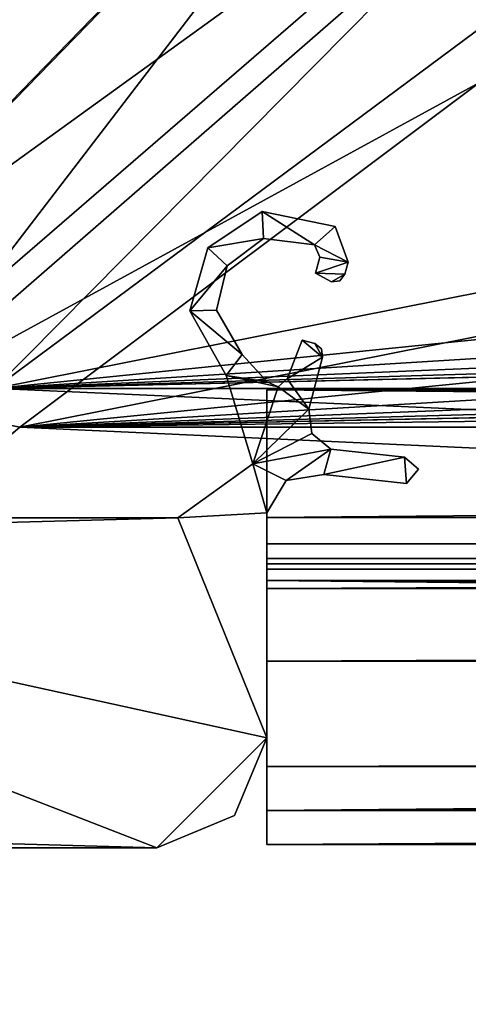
# Model space of a CAD drawing. Header units: metres. Extents: x -904 to 0, y -908 to 0.
# Tile 3 of 154: x -838 to -818, y -879 to -834. Entities that reach past the tile are written whole.
import ezdxf

# ---------------------------------------------------------------- set-up
doc = ezdxf.new("R2010")
doc.units = ezdxf.units.M

msp = doc.modelspace()

# ---------------------------------------------------------------- linework, layer by layer
at = {"layer": 'None01'}
for points in [[(-826.860718, -851.30072, 2023.752563), (-826.860718, -858.307312, 2023.139526), (-826.860718, -851.30072, 2029.104126)], [(-826.860718, -858.307312, 2023.139526), (-826.860718, -857.100769, 2034.904175), (-826.860718, -851.30072, 2029.104126)], [(-826.860718, -857.100769, 2051.215088), (-826.860718, -860.329468, 2063.059814), (-826.860718, -851.30072, 2057.015381)], [(-826.860718, -860.329468, 2063.059814), (-826.860718, -851.30072, 2063.059814), (-826.860718, -851.30072, 2057.015381)], [(-76.866982, -851.30072, 2029.104126), (-76.866982, -851.30072, 2023.752563), (-826.860718, -851.30072, 2029.104126)], [(-76.866982, -851.30072, 2023.752563), (-826.860718, -851.30072, 2023.752563), (-826.860718, -851.30072, 2029.104126)], [(-76.866982, -857.100769, 2034.904175), (-76.866982, -851.30072, 2029.104126), (-826.860718, -857.100769, 2034.904175)], [(-76.866982, -851.30072, 2029.104126), (-826.860718, -851.30072, 2029.104126), (-826.860718, -857.100769, 2034.904175)], [(-76.866982, -857.100769, 2051.215088), (-826.860718, -857.100769, 2051.215088), (-76.866982, -851.30072, 2057.015381)], [(-826.860718, -857.100769, 2051.215088), (-826.860718, -851.30072, 2057.015381), (-76.866982, -851.30072, 2057.015381)], [(-76.866982, -851.30072, 2063.059814), (-76.866982, -851.30072, 2057.015381), (-826.860718, -851.30072, 2063.059814)], [(-76.866982, -851.30072, 2057.015381), (-826.860718, -851.30072, 2057.015381), (-826.860718, -851.30072, 2063.059814)], [(-826.860718, -858.307312, 2023.139526), (-826.860718, -851.30072, 2023.752563), (-77.866982, -857.11731, 2023.243652)], [(-826.860718, -851.30072, 2023.752563), (-76.866982, -851.30072, 2023.752563), (-77.866982, -857.11731, 2023.243652)], [(-826.860718, -851.30072, 164.652542), (-826.860718, -851.30072, 170.004181), (-76.866982, -851.30072, 164.652542)], [(-826.860718, -851.30072, 170.004181), (-76.866982, -851.30072, 170.004181), (-76.866982, -851.30072, 164.652542)], [(-826.860718, -851.30072, 170.004181), (-826.860718, -857.100769, 175.804169), (-76.866982, -851.30072, 170.004181)], [(-826.860718, -857.100769, 175.804169), (-76.866982, -857.100769, 175.804169), (-76.866982, -851.30072, 170.004181)], [(-76.866982, -857.100769, 192.115189), (-826.860718, -857.100769, 192.115189), (-76.866982, -851.30072, 197.915314)], [(-826.860718, -857.100769, 192.115189), (-826.860718, -851.30072, 197.915314), (-76.866982, -851.30072, 197.915314)], [(-826.860718, -851.30072, 197.915314), (-826.860718, -851.30072, 203.959717), (-76.866982, -851.30072, 197.915314)], [(-826.860718, -851.30072, 203.959717), (-76.866982, -851.30072, 203.959717), (-76.866982, -851.30072, 197.915314)], [(-76.866982, -851.30072, 203.959717), (-826.860718, -851.30072, 203.959717), (-77.866982, -857.11731, 203.959717)], [(-77.866982, -857.11731, 203.959717), (-826.860718, -851.30072, 203.959717), (-826.860718, -860.329468, 203.959717)], [(-76.866982, -851.30072, 164.652542), (-76.866982, -858.307312, 164.039551), (-826.860718, -851.30072, 164.652542)], [(-76.866982, -858.307312, 164.039551), (-826.860718, -858.307312, 164.039551), (-826.860718, -851.30072, 164.652542)], [(-826.860718, -851.30072, 164.652542), (-826.860718, -858.307312, 164.039551), (-826.860718, -851.30072, 170.004181)], [(-826.860718, -858.307312, 164.039551), (-826.860718, -857.100769, 175.804169), (-826.860718, -851.30072, 170.004181)], [(-826.860718, -857.100769, 192.115189), (-826.860718, -860.329468, 203.959717), (-826.860718, -851.30072, 197.915314)], [(-826.860718, -860.329468, 203.959717), (-826.860718, -851.30072, 203.959717), (-826.860718, -851.30072, 197.915314)], [(-76.866982, -851.30072, 2063.059814), (-826.860718, -851.30072, 2063.059814), (-76.866982, -857.11731, 2063.059814)], [(-826.860718, -851.30072, 2063.059814), (-826.860718, -860.329468, 2063.059814), (-76.866982, -857.11731, 2063.059814)], [(-826.860718, -858.307312, 2023.139526), (-826.860718, -858.974426, 2022.797363), (-826.860718, -857.100769, 2034.904175)], [(-826.860718, -858.974426, 2022.797363), (-826.860718, -859.977722, 2021.631104), (-826.860718, -857.100769, 2034.904175)], [(-826.860718, -857.100769, 2034.904175), (-826.860718, -859.977722, 2021.631104), (-826.860718, -868.422424, 2029.975464)], [(-826.860718, -857.100769, 2034.904175), (-826.860718, -868.422424, 2029.975464), (-826.860718, -857.100769, 2051.215088)], [(-826.860718, -868.422424, 2029.975464), (-826.860718, -871.968567, 2040.797241), (-826.860718, -857.100769, 2051.215088)], [(-826.860718, -857.100769, 2051.215088), (-826.860718, -871.968567, 2040.797241), (-826.860718, -870.434082, 2052.080566)], [(-826.860718, -870.434082, 2052.080566), (-826.860718, -863.636658, 2061.809814), (-826.860718, -857.100769, 2051.215088)], [(-826.860718, -863.636658, 2061.809814), (-826.860718, -860.329468, 2063.059814), (-826.860718, -857.100769, 2051.215088)], [(-76.866982, -857.100769, 2051.215088), (-76.866982, -857.100769, 2034.904175), (-826.860718, -857.100769, 2051.215088)], [(-76.866982, -857.100769, 2034.904175), (-826.860718, -857.100769, 2034.904175), (-826.860718, -857.100769, 2051.215088)], [(-826.860718, -857.100769, 175.804169), (-826.860718, -857.100769, 192.115189), (-76.866982, -857.100769, 175.804169)], [(-826.860718, -857.100769, 192.115189), (-76.866982, -857.100769, 192.115189), (-76.866982, -857.100769, 175.804169)], [(-826.860718, -858.307312, 164.039551), (-826.860718, -858.974426, 163.697372), (-826.860718, -857.100769, 175.804169)], [(-826.860718, -858.974426, 163.697372), (-826.860718, -859.977722, 162.531128), (-826.860718, -857.100769, 175.804169)], [(-826.860718, -857.100769, 175.804169), (-826.860718, -859.977722, 162.531128), (-826.860718, -868.421997, 170.874802)], [(-826.860718, -857.100769, 175.804169), (-826.860718, -868.421997, 170.874802), (-826.860718, -857.100769, 192.115189)], [(-826.860718, -868.421997, 170.874802), (-826.860718, -871.968506, 181.696777), (-826.860718, -857.100769, 192.115189)], [(-826.860718, -857.100769, 192.115189), (-826.860718, -871.968506, 181.696777), (-826.860718, -870.434143, 192.980438)], [(-826.860718, -870.434143, 192.980438), (-826.860718, -863.636658, 202.709717), (-826.860718, -857.100769, 192.115189)], [(-826.860718, -863.636658, 202.709717), (-826.860718, -860.329468, 203.959717), (-826.860718, -857.100769, 192.115189)], [(-77.866982, -857.11731, 2023.243652), (-77.866982, -858.307312, 2023.139526), (-826.860718, -858.307312, 2023.139526)], [(-826.860718, -860.329468, 203.959717), (-77.866982, -860.329468, 203.959717), (-77.866982, -857.11731, 203.959717)], [(-76.866982, -857.11731, 2063.059814), (-826.860718, -860.329468, 2063.059814), (-77.866982, -860.329468, 2063.059814)], [(-77.866982, -858.307312, 2023.139526), (-77.866982, -858.974426, 2022.797363), (-826.860718, -858.307312, 2023.139526)], [(-77.866982, -858.974426, 2022.797363), (-826.860718, -858.974426, 2022.797363), (-826.860718, -858.307312, 2023.139526)], [(-76.866982, -858.307312, 164.039551), (-76.866982, -858.974426, 163.697372), (-826.860718, -858.307312, 164.039551)], [(-76.866982, -858.974426, 163.697372), (-826.860718, -858.974426, 163.697372), (-826.860718, -858.307312, 164.039551)], [(-826.860718, -858.974426, 2022.797363), (-826.860718, -859.218689, 2022.088501), (-826.860718, -859.977722, 2021.631104)], [(-77.866982, -858.974426, 2022.797363), (-77.866982, -859.218689, 2022.088501), (-826.860718, -858.974426, 2022.797363)], [(-77.866982, -859.218689, 2022.088501), (-826.860718, -859.218689, 2022.088501), (-826.860718, -858.974426, 2022.797363)], [(-76.866982, -858.974426, 163.697372), (-76.866982, -859.218689, 162.988464), (-826.860718, -858.974426, 163.697372)], [(-76.866982, -859.218689, 162.988464), (-826.860718, -859.218689, 162.988464), (-826.860718, -858.974426, 163.697372)], [(-826.860718, -858.974426, 163.697372), (-826.860718, -859.218689, 162.988464), (-826.860718, -859.977722, 162.531128)], [(-826.860718, -859.218689, 2022.088501), (-826.860718, -859.460999, 2021.63208), (-826.860718, -859.977722, 2021.631104)], [(-77.866982, -859.218689, 2022.088501), (-77.866982, -859.460999, 2021.63208), (-826.860718, -859.218689, 2022.088501)], [(-77.866982, -859.460999, 2021.63208), (-826.860718, -859.460999, 2021.63208), (-826.860718, -859.218689, 2022.088501)], [(-76.866982, -859.218689, 162.988464), (-76.866982, -859.460999, 162.532104), (-826.860718, -859.218689, 162.988464)], [(-76.866982, -859.460999, 162.532104), (-826.860718, -859.460999, 162.532104), (-826.860718, -859.218689, 162.988464)], [(-826.860718, -859.218689, 162.988464), (-826.860718, -859.460999, 162.532104), (-826.860718, -859.977722, 162.531128)], [(-77.866982, -859.460999, 2021.63208), (-77.866982, -859.977722, 2021.631104), (-826.860718, -859.460999, 2021.63208)], [(-77.866982, -859.977722, 2021.631104), (-826.860718, -859.977722, 2021.631104), (-826.860718, -859.460999, 2021.63208)], [(-76.866982, -859.460999, 162.532104), (-76.866982, -859.977722, 162.531128), (-826.860718, -859.460999, 162.532104)], [(-76.866982, -859.977722, 162.531128), (-826.860718, -859.977722, 162.531128), (-826.860718, -859.460999, 162.532104)], [(-77.866982, -859.977722, 2021.631104), (-77.866982, -867.11731, 2028.040894), (-826.860718, -859.977722, 2021.631104)], [(-77.866982, -867.11731, 2028.040894), (-826.860718, -868.422424, 2029.975464), (-826.860718, -859.977722, 2021.631104)], [(-826.860718, -868.421997, 170.874802), (-826.860718, -859.977722, 162.531128), (-77.866982, -867.11731, 168.940903)], [(-826.860718, -859.977722, 162.531128), (-77.866982, -862.629639, 164.346085), (-77.866982, -867.11731, 168.940903)], [(-826.860718, -859.977722, 162.531128), (-76.866982, -859.977722, 162.531128), (-77.866982, -862.629639, 164.346085)], [(-77.866982, -863.636658, 2061.809814), (-77.866982, -860.329468, 2063.059814), (-826.860718, -863.636658, 2061.809814)], [(-77.866982, -860.329468, 2063.059814), (-826.860718, -860.329468, 2063.059814), (-826.860718, -863.636658, 2061.809814)], [(-826.860718, -860.329468, 203.959717), (-826.860718, -863.636658, 202.709717), (-77.866982, -860.329468, 203.959717)], [(-826.860718, -863.636658, 202.709717), (-77.866982, -863.636658, 202.709717), (-77.866982, -860.329468, 203.959717)], [(-77.866982, -867.11731, 2058.077881), (-77.866982, -863.636658, 2061.809814), (-826.860718, -870.434082, 2052.080566)], [(-77.866982, -863.636658, 2061.809814), (-826.860718, -863.636658, 2061.809814), (-826.860718, -870.434082, 2052.080566)], [(-826.860718, -863.636658, 202.709717), (-826.860718, -870.434143, 192.980438), (-77.866982, -863.636658, 202.709717)], [(-826.860718, -870.434143, 192.980438), (-77.866982, -867.11731, 198.978012), (-77.866982, -863.636658, 202.709717)], [(-77.866982, -867.11731, 2028.040894), (-77.70224, -868.425537, 2029.980591), (-826.860718, -868.422424, 2029.975464)], [(-826.860718, -870.434082, 2052.080566), (-76.866982, -870.106201, 2052.895996), (-77.866982, -867.11731, 2058.077881)], [(-77.866982, -867.11731, 198.978012), (-826.860718, -870.434143, 192.980438), (-76.866982, -870.106201, 193.796127)], [(-826.860718, -868.421997, 170.874802), (-77.866982, -867.11731, 168.940903), (-76.866982, -870.106201, 174.182953)], [(-826.860718, -871.968506, 181.696777), (-826.860718, -868.421997, 170.874802), (-76.866982, -870.106201, 174.182953)], [(-77.70224, -868.425537, 2029.980591), (-826.860718, -871.968567, 2040.797241), (-826.860718, -868.422424, 2029.975464)], [(-77.70224, -868.425537, 2029.980591), (-76.866982, -870.106201, 2033.282959), (-826.860718, -871.968567, 2040.797241)], [(-76.866982, -870.106201, 2033.282959), (-76.866982, -871.968506, 2040.796753), (-826.860718, -871.968567, 2040.797241)], [(-76.866982, -870.434143, 2052.080322), (-76.866982, -870.106201, 2052.895996), (-826.860718, -870.434082, 2052.080566)], [(-826.860718, -870.434143, 192.980438), (-826.860718, -871.968506, 181.696777), (-76.866982, -870.106201, 193.796127)], [(-76.866982, -870.106201, 193.796127), (-826.860718, -871.968506, 181.696777), (-76.866982, -872.073914, 183.966034)], [(-826.860718, -871.968506, 181.696777), (-76.866982, -870.106201, 174.182953), (-76.866982, -872.073914, 183.966034)], [(-826.860718, -871.968567, 2040.797241), (-76.866982, -870.434143, 2052.080322), (-826.860718, -870.434082, 2052.080566)], [(-826.860718, -871.968567, 2040.797241), (-76.866982, -871.968506, 2040.796753), (-76.866982, -870.434143, 2052.080322)]]:
    msp.add_3dface(points, dxfattribs=at)
at = {"layer": 'None01234'}
for points in [[(-829.543579, -844.848938, 2063.059814), (-827.010132, -844.429382, 2063.059814), (-827.071533, -843.20105, 2063.059814)], [(-827.071533, -843.20105, 164.346085), (-829.543579, -844.848938, 164.346085), (-827.071533, -843.20105, 2063.059814)], [(-829.543579, -844.848938, 164.346085), (-829.543579, -844.848938, 2063.059814), (-827.071533, -843.20105, 2063.059814)], [(-829.543579, -844.848938, 164.346085), (-827.071533, -843.20105, 164.346085), (-827.010132, -844.429382, 164.346085)], [(-827.010132, -844.429382, 2063.059814), (-824.69281, -844.703369, 2063.059814), (-827.071533, -843.20105, 2063.059814)], [(-827.071533, -843.20105, 2063.059814), (-824.69281, -844.703369, 2063.059814), (-823.758972, -843.874756, 2063.059814)], [(-823.758972, -843.874756, 164.346085), (-827.071533, -843.20105, 164.346085), (-823.758972, -843.874756, 2063.059814)], [(-827.071533, -843.20105, 164.346085), (-827.071533, -843.20105, 2063.059814), (-823.758972, -843.874756, 2063.059814)], [(-827.010132, -844.429382, 164.346085), (-827.071533, -843.20105, 164.346085), (-824.69281, -844.703369, 164.346085)], [(-827.071533, -843.20105, 164.346085), (-823.758972, -843.874756, 164.346085), (-824.69281, -844.703369, 164.346085)], [(-824.69281, -844.703369, 2063.059814), (-823.169373, -845.492493, 2063.059814), (-823.758972, -843.874756, 2063.059814)], [(-824.69281, -844.703369, 164.346085), (-823.758972, -843.874756, 164.346085), (-823.169373, -845.492493, 164.346085)], [(-823.169373, -845.492493, 164.346085), (-823.758972, -843.874756, 164.346085), (-823.169373, -845.492493, 2063.059814)], [(-823.758972, -843.874756, 164.346085), (-823.758972, -843.874756, 2063.059814), (-823.169373, -845.492493, 2063.059814)], [(-828.661804, -845.672485, 2063.059814), (-827.010132, -844.429382, 2063.059814), (-829.543579, -844.848938, 2063.059814)], [(-828.661804, -845.672485, 164.346085), (-829.543579, -844.848938, 164.346085), (-827.010132, -844.429382, 164.346085)], [(-828.661804, -845.672485, 164.346085), (-827.010132, -844.429382, 164.346085), (-828.661804, -845.672485, 2063.059814)], [(-827.010132, -844.429382, 164.346085), (-827.010132, -844.429382, 2063.059814), (-828.661804, -845.672485, 2063.059814)], [(-827.010132, -844.429382, 164.346085), (-824.69281, -844.703369, 164.346085), (-827.010132, -844.429382, 2063.059814)], [(-824.69281, -844.703369, 164.346085), (-824.69281, -844.703369, 2063.059814), (-827.010132, -844.429382, 2063.059814)], [(-824.69281, -844.703369, 2063.059814), (-824.455139, -845.268433, 2063.059814), (-823.169373, -845.492493, 2063.059814)], [(-824.69281, -844.703369, 164.346085), (-824.455139, -845.268433, 164.346085), (-824.69281, -844.703369, 2063.059814)], [(-824.455139, -845.268433, 164.346085), (-824.455139, -845.268433, 2063.059814), (-824.69281, -844.703369, 2063.059814)], [(-823.169373, -845.492493, 164.346085), (-824.455139, -845.268433, 164.346085), (-824.69281, -844.703369, 164.346085)], [(-830.361877, -847.704956, 2063.059814), (-828.661804, -845.672485, 2063.059814), (-829.543579, -844.848938, 2063.059814)], [(-829.543579, -844.848938, 164.346085), (-830.361877, -847.704956, 164.346085), (-829.543579, -844.848938, 2063.059814)], [(-830.361877, -847.704956, 164.346085), (-830.361877, -847.704956, 2063.059814), (-829.543579, -844.848938, 2063.059814)], [(-830.361877, -847.704956, 164.346085), (-829.543579, -844.848938, 164.346085), (-828.661804, -845.672485, 164.346085)], [(-824.455139, -845.268433, 2063.059814), (-824.651306, -846.000305, 2063.059814), (-823.169373, -845.492493, 2063.059814)], [(-824.651306, -846.000305, 164.346085), (-824.651306, -846.000305, 2063.059814), (-824.455139, -845.268433, 164.346085)], [(-824.651306, -846.000305, 2063.059814), (-824.455139, -845.268433, 2063.059814), (-824.455139, -845.268433, 164.346085)], [(-824.651306, -846.000305, 164.346085), (-824.455139, -845.268433, 164.346085), (-823.169373, -845.492493, 164.346085)], [(-823.169373, -845.492493, 2063.059814), (-824.651306, -846.000305, 2063.059814), (-823.317932, -846.046936, 2063.059814)], [(-823.317932, -846.046936, 164.346085), (-824.651306, -846.000305, 164.346085), (-823.169373, -845.492493, 164.346085)], [(-823.169373, -845.492493, 164.346085), (-823.169373, -845.492493, 2063.059814), (-823.317932, -846.046936, 164.346085)], [(-823.169373, -845.492493, 2063.059814), (-823.317932, -846.046936, 2063.059814), (-823.317932, -846.046936, 164.346085)], [(-830.361877, -847.704956, 2063.059814), (-829.1521, -847.680725, 2063.059814), (-828.661804, -845.672485, 2063.059814)], [(-829.1521, -847.680725, 164.346085), (-830.361877, -847.704956, 164.346085), (-828.661804, -845.672485, 164.346085)], [(-829.1521, -847.680725, 164.346085), (-828.661804, -845.672485, 164.346085), (-829.1521, -847.680725, 2063.059814)], [(-828.661804, -845.672485, 164.346085), (-828.661804, -845.672485, 2063.059814), (-829.1521, -847.680725, 2063.059814)], [(-824.651306, -846.000305, 2063.059814), (-823.930237, -846.400513, 2063.059814), (-823.317932, -846.046936, 2063.059814)], [(-823.930237, -846.400513, 164.346085), (-823.930237, -846.400513, 2063.059814), (-824.651306, -846.000305, 164.346085)], [(-823.930237, -846.400513, 2063.059814), (-824.651306, -846.000305, 2063.059814), (-824.651306, -846.000305, 164.346085)], [(-823.930237, -846.400513, 164.346085), (-824.651306, -846.000305, 164.346085), (-823.317932, -846.046936, 164.346085)], [(-823.317932, -846.046936, 2063.059814), (-823.930237, -846.400513, 2063.059814), (-823.551636, -846.35022, 2063.059814)], [(-823.551636, -846.35022, 164.346085), (-823.930237, -846.400513, 164.346085), (-823.317932, -846.046936, 164.346085)], [(-823.551636, -846.35022, 164.346085), (-823.317932, -846.046936, 164.346085), (-823.551636, -846.35022, 2063.059814)], [(-823.317932, -846.046936, 164.346085), (-823.317932, -846.046936, 2063.059814), (-823.551636, -846.35022, 2063.059814)], [(-823.930237, -846.400513, 164.346085), (-823.551636, -846.35022, 164.346085), (-823.930237, -846.400513, 2063.059814)], [(-823.551636, -846.35022, 164.346085), (-823.551636, -846.35022, 2063.059814), (-823.930237, -846.400513, 2063.059814)], [(-827.985291, -849.701904, 2063.059814), (-829.1521, -847.680725, 2063.059814), (-830.361877, -847.704956, 2063.059814)], [(-830.361877, -847.704956, 164.346085), (-829.1521, -847.680725, 164.346085), (-827.985291, -849.701904, 164.346085)], [(-828.71344, -850.655762, 2063.059814), (-827.985291, -849.701904, 2063.059814), (-830.361877, -847.704956, 2063.059814)], [(-830.361877, -847.704956, 164.346085), (-828.71344, -850.655762, 164.346085), (-830.361877, -847.704956, 2063.059814)], [(-828.71344, -850.655762, 164.346085), (-828.71344, -850.655762, 2063.059814), (-830.361877, -847.704956, 2063.059814)], [(-828.71344, -850.655762, 164.346085), (-830.361877, -847.704956, 164.346085), (-827.985291, -849.701904, 164.346085)], [(-827.985291, -849.701904, 164.346085), (-829.1521, -847.680725, 164.346085), (-827.985291, -849.701904, 2063.059814)], [(-829.1521, -847.680725, 164.346085), (-829.1521, -847.680725, 2063.059814), (-827.985291, -849.701904, 2063.059814)], [(-824.327332, -849.814026, 2063.059814), (-825.260437, -849.046387, 2063.059814), (-825.939392, -850.807678, 2063.059814)], [(-825.939392, -850.807678, 164.346085), (-825.939392, -850.807678, 2063.059814), (-825.260437, -849.046387, 164.346085)], [(-825.939392, -850.807678, 2063.059814), (-825.260437, -849.046387, 2063.059814), (-825.260437, -849.046387, 164.346085)], [(-825.939392, -850.807678, 164.346085), (-825.260437, -849.046387, 164.346085), (-824.327332, -849.814026, 164.346085)], [(-824.680847, -849.20166, 2063.059814), (-825.260437, -849.046387, 2063.059814), (-824.327332, -849.814026, 2063.059814)], [(-824.680847, -849.20166, 164.346085), (-825.260437, -849.046387, 164.346085), (-824.680847, -849.20166, 2063.059814)], [(-825.260437, -849.046387, 164.346085), (-825.260437, -849.046387, 2063.059814), (-824.680847, -849.20166, 2063.059814)], [(-825.260437, -849.046387, 164.346085), (-824.680847, -849.20166, 164.346085), (-824.327332, -849.814026, 164.346085)], [(-824.378174, -849.434631, 2063.059814), (-824.680847, -849.20166, 2063.059814), (-824.327332, -849.814026, 2063.059814)], [(-824.378174, -849.434631, 164.346085), (-824.680847, -849.20166, 164.346085), (-824.378174, -849.434631, 2063.059814)], [(-824.680847, -849.20166, 164.346085), (-824.680847, -849.20166, 2063.059814), (-824.378174, -849.434631, 2063.059814)], [(-824.327332, -849.814026, 164.346085), (-824.680847, -849.20166, 164.346085), (-824.378174, -849.434631, 164.346085)], [(-824.327332, -849.814026, 164.346085), (-824.378174, -849.434631, 164.346085), (-824.327332, -849.814026, 2063.059814)], [(-824.378174, -849.434631, 164.346085), (-824.378174, -849.434631, 2063.059814), (-824.327332, -849.814026, 2063.059814)], [(-828.71344, -850.655762, 2063.059814), (-826.844543, -850.946106, 2063.059814), (-827.985291, -849.701904, 2063.059814)], [(-827.985291, -849.701904, 164.346085), (-826.844543, -850.946106, 164.346085), (-828.71344, -850.655762, 164.346085)], [(-826.844543, -850.946106, 164.346085), (-827.985291, -849.701904, 164.346085), (-826.844543, -850.946106, 2063.059814)], [(-827.985291, -849.701904, 164.346085), (-827.985291, -849.701904, 2063.059814), (-826.844543, -850.946106, 2063.059814)], [(-824.961853, -852.182007, 2063.059814), (-824.327332, -849.814026, 2063.059814), (-825.939392, -850.807678, 2063.059814)], [(-825.939392, -850.807678, 164.346085), (-824.327332, -849.814026, 164.346085), (-824.961853, -852.182007, 164.346085)], [(-824.327332, -849.814026, 164.346085), (-824.327332, -849.814026, 2063.059814), (-824.961853, -852.182007, 164.346085)], [(-824.327332, -849.814026, 2063.059814), (-824.961853, -852.182007, 2063.059814), (-824.961853, -852.182007, 164.346085)], [(-827.494019, -854.667297, 2063.059814), (-826.346741, -851.17157, 2063.059814), (-828.71344, -850.655762, 2063.059814)], [(-826.346741, -851.17157, 2063.059814), (-826.844543, -850.946106, 2063.059814), (-828.71344, -850.655762, 2063.059814)], [(-828.71344, -850.655762, 164.346085), (-827.494019, -854.667297, 164.346085), (-828.71344, -850.655762, 2063.059814)], [(-827.494019, -854.667297, 164.346085), (-827.494019, -854.667297, 2063.059814), (-828.71344, -850.655762, 2063.059814)], [(-826.844543, -850.946106, 164.346085), (-826.346741, -851.17157, 164.346085), (-828.71344, -850.655762, 164.346085)], [(-828.71344, -850.655762, 164.346085), (-826.346741, -851.17157, 164.346085), (-827.494019, -854.667297, 164.346085)], [(-826.346741, -851.17157, 164.346085), (-826.844543, -850.946106, 164.346085), (-826.346741, -851.17157, 2063.059814)], [(-826.844543, -850.946106, 164.346085), (-826.844543, -850.946106, 2063.059814), (-826.346741, -851.17157, 2063.059814)], [(-824.961853, -852.182007, 2063.059814), (-825.939392, -850.807678, 2063.059814), (-826.346741, -851.17157, 2063.059814)], [(-825.939392, -850.807678, 164.346085), (-826.346741, -851.17157, 164.346085), (-825.939392, -850.807678, 2063.059814)], [(-826.346741, -851.17157, 164.346085), (-826.346741, -851.17157, 2063.059814), (-825.939392, -850.807678, 2063.059814)], [(-826.346741, -851.17157, 164.346085), (-825.939392, -850.807678, 164.346085), (-824.961853, -852.182007, 164.346085)], [(-827.494019, -854.667297, 2063.059814), (-824.961853, -852.182007, 2063.059814), (-826.346741, -851.17157, 2063.059814)], [(-826.346741, -851.17157, 164.346085), (-824.961853, -852.182007, 164.346085), (-827.494019, -854.667297, 164.346085)], [(-824.824158, -853.293579, 2063.059814), (-824.961853, -852.182007, 2063.059814), (-827.494019, -854.667297, 2063.059814)], [(-827.494019, -854.667297, 164.346085), (-824.961853, -852.182007, 164.346085), (-824.824158, -853.293579, 164.346085)], [(-824.824158, -853.293579, 164.346085), (-824.961853, -852.182007, 164.346085), (-824.824158, -853.293579, 2063.059814)], [(-824.961853, -852.182007, 164.346085), (-824.961853, -852.182007, 2063.059814), (-824.824158, -853.293579, 2063.059814)], [(-823.957458, -854.002869, 2063.059814), (-824.824158, -853.293579, 2063.059814), (-827.494019, -854.667297, 2063.059814)], [(-824.824158, -853.293579, 164.346085), (-823.957458, -854.002869, 164.346085), (-827.494019, -854.667297, 164.346085)], [(-823.957458, -854.002869, 164.346085), (-824.824158, -853.293579, 164.346085), (-823.957458, -854.002869, 2063.059814)], [(-824.824158, -853.293579, 164.346085), (-824.824158, -853.293579, 2063.059814), (-823.957458, -854.002869, 2063.059814)], [(-823.957458, -854.002869, 2063.059814), (-827.494019, -854.667297, 2063.059814), (-825.991211, -855.4198, 2063.059814)], [(-827.494019, -854.667297, 164.346085), (-823.957458, -854.002869, 164.346085), (-825.991211, -855.4198, 164.346085)], [(-824.280823, -855.158936, 2063.059814), (-823.957458, -854.002869, 2063.059814), (-825.991211, -855.4198, 2063.059814)], [(-825.991211, -855.4198, 164.346085), (-823.957458, -854.002869, 164.346085), (-824.280823, -855.158936, 164.346085)], [(-820.617004, -854.367615, 2063.059814), (-823.957458, -854.002869, 2063.059814), (-824.280823, -855.158936, 2063.059814)], [(-823.957458, -854.002869, 164.346085), (-820.617004, -854.367615, 164.346085), (-824.280823, -855.158936, 164.346085)], [(-820.617004, -854.367615, 164.346085), (-823.957458, -854.002869, 164.346085), (-820.617004, -854.367615, 2063.059814)], [(-823.957458, -854.002869, 164.346085), (-823.957458, -854.002869, 2063.059814), (-820.617004, -854.367615, 2063.059814)], [(-820.517029, -855.563477, 2063.059814), (-820.617004, -854.367615, 2063.059814), (-824.280823, -855.158936, 2063.059814)], [(-824.280823, -855.158936, 164.346085), (-820.617004, -854.367615, 164.346085), (-820.517029, -855.563477, 164.346085)], [(-820.517029, -855.563477, 2063.059814), (-819.971924, -854.91626, 2063.059814), (-820.617004, -854.367615, 2063.059814)], [(-819.971924, -854.91626, 164.346085), (-820.617004, -854.367615, 164.346085), (-819.971924, -854.91626, 2063.059814)], [(-820.617004, -854.367615, 164.346085), (-820.617004, -854.367615, 2063.059814), (-819.971924, -854.91626, 2063.059814)], [(-820.617004, -854.367615, 164.346085), (-819.971924, -854.91626, 164.346085), (-820.517029, -855.563477, 164.346085)], [(-827.494019, -854.667297, 2063.059814), (-830.897888, -857.11731, 2063.059814), (-826.860718, -856.898071, 2063.059814)], [(-827.494019, -854.667297, 164.346085), (-830.897888, -857.11731, 164.346085), (-827.494019, -854.667297, 2063.059814)], [(-830.897888, -857.11731, 164.346085), (-830.897888, -857.11731, 2063.059814), (-827.494019, -854.667297, 2063.059814)], [(-830.897888, -857.11731, 164.346085), (-827.494019, -854.667297, 164.346085), (-826.860718, -856.898071, 164.346085)], [(-825.991211, -855.4198, 2063.059814), (-827.494019, -854.667297, 2063.059814), (-826.860718, -856.898071, 2063.059814)], [(-826.860718, -856.898071, 164.346085), (-827.494019, -854.667297, 164.346085), (-825.991211, -855.4198, 164.346085)], [(-820.517029, -855.563477, 164.346085), (-819.971924, -854.91626, 164.346085), (-820.517029, -855.563477, 2063.059814)], [(-819.971924, -854.91626, 164.346085), (-819.971924, -854.91626, 2063.059814), (-820.517029, -855.563477, 2063.059814)], [(-826.860718, -856.898071, 164.346085), (-825.991211, -855.4198, 164.346085), (-826.860718, -856.898071, 2063.059814)], [(-825.991211, -855.4198, 164.346085), (-825.991211, -855.4198, 2063.059814), (-826.860718, -856.898071, 2063.059814)], [(-825.991211, -855.4198, 164.346085), (-824.280823, -855.158936, 164.346085), (-825.991211, -855.4198, 2063.059814)], [(-824.280823, -855.158936, 164.346085), (-824.280823, -855.158936, 2063.059814), (-825.991211, -855.4198, 2063.059814)], [(-824.280823, -855.158936, 164.346085), (-820.517029, -855.563477, 164.346085), (-824.280823, -855.158936, 2063.059814)], [(-820.517029, -855.563477, 164.346085), (-820.517029, -855.563477, 2063.059814), (-824.280823, -855.158936, 2063.059814)], [(-830.897888, -857.11731, 2063.059814), (-870.87207, -857.124084, 2063.059814), (-867.860718, -858.123779, 2063.059814)], [(-830.897888, -857.11731, 2063.059814), (-830.897888, -857.11731, 164.346085), (-870.87207, -857.124084, 2063.059814)], [(-830.897888, -857.11731, 164.346085), (-870.87207, -857.124084, 164.346085), (-870.87207, -857.124084, 2063.059814)], [(-830.897888, -857.11731, 164.346085), (-867.860718, -858.123779, 164.346085), (-870.87207, -857.124084, 164.346085)], [(-830.897888, -857.11731, 2063.059814), (-867.860718, -858.123779, 2063.059814), (-826.860718, -867.123779, 2063.059814)], [(-867.860718, -858.123779, 164.346085), (-830.897888, -857.11731, 164.346085), (-826.860718, -867.123779, 164.346085)], [(-826.860718, -856.898071, 2063.059814), (-830.897888, -857.11731, 2063.059814), (-826.860718, -867.123779, 2063.059814)], [(-826.860718, -867.123779, 164.346085), (-830.897888, -857.11731, 164.346085), (-826.860718, -856.898071, 164.346085)], [(-826.860718, -856.898071, 164.346085), (-826.860718, -856.898071, 2063.059814), (-826.860718, -867.123779, 164.346085)], [(-826.860718, -856.898071, 2063.059814), (-826.860718, -867.123779, 2063.059814), (-826.860718, -867.123779, 164.346085)], [(-826.860718, -867.123779, 2063.059814), (-867.860718, -858.123779, 2063.059814), (-831.860718, -872.123779, 2063.059814)], [(-867.860718, -858.123779, 2063.059814), (-867.860718, -871.123779, 2063.059814), (-831.860718, -872.123779, 2063.059814)], [(-867.860718, -871.123779, 164.346085), (-867.860718, -858.123779, 164.346085), (-831.860718, -872.123779, 164.346085)], [(-831.860718, -872.123779, 164.346085), (-867.860718, -858.123779, 164.346085), (-826.860718, -867.123779, 164.346085)], [(-831.860718, -872.123779, 2063.059814), (-828.331116, -870.652466, 2063.059814), (-826.860718, -867.123779, 2063.059814)], [(-826.860718, -867.123779, 164.346085), (-828.331116, -870.652466, 164.346085), (-831.860718, -872.123779, 164.346085)], [(-828.331116, -870.652466, 164.346085), (-826.860718, -867.123779, 164.346085), (-828.331116, -870.652466, 2063.059814)], [(-826.860718, -867.123779, 164.346085), (-826.860718, -867.123779, 2063.059814), (-828.331116, -870.652466, 2063.059814)], [(-831.860718, -872.123779, 164.346085), (-828.331116, -870.652466, 164.346085), (-831.860718, -872.123779, 2063.059814)], [(-828.331116, -870.652466, 164.346085), (-828.331116, -870.652466, 2063.059814), (-831.860718, -872.123779, 2063.059814)], [(-831.860718, -872.123779, 2063.059814), (-867.860718, -871.123779, 2063.059814), (-870.85437, -872.123779, 2063.059814)], [(-870.85437, -872.123779, 164.346085), (-867.860718, -871.123779, 164.346085), (-831.860718, -872.123779, 164.346085)], [(-831.860718, -872.123779, 2063.059814), (-870.85437, -872.123779, 2063.059814), (-831.860718, -872.123779, 164.346085)], [(-870.85437, -872.123779, 2063.059814), (-870.85437, -872.123779, 164.346085), (-831.860718, -872.123779, 164.346085)]]:
    msp.add_3dface(points, dxfattribs=at)
at = {"layer": 'None012346'}
for points in [[(-837.795349, -816.680847, 132.357834), (-852.997375, -838.075195, 160.059708), (-840.083008, -770.377747, 132.927322)], [(-836.45575, -818.327637, 136.139038), (-838.460999, -771.888733, 136.501175), (-851.22168, -839.286743, 163.059708)], [(-837.795349, -816.680847, 132.357834), (-819.842468, -804.894165, 104.404373), (-851.861267, -843.786926, 160.059708)], [(-851.861267, -843.786926, 160.059708), (-819.842468, -804.894165, 104.404373), (-848.625854, -848.629028, 160.059708)], [(-813.107849, -812.158813, 107.215164), (-818.329468, -804.796692, 107.407951), (-850.268555, -843.842407, 163.059708)], [(-850.268555, -843.842407, 163.059708), (-818.329468, -804.796692, 107.407951), (-836.45575, -818.327637, 136.139038)], [(-819.842468, -804.894165, 104.404373), (-814.074097, -813.05603, 104.190643), (-848.625854, -848.629028, 160.059708)], [(-847.645447, -847.692322, 163.059708), (-813.107849, -812.158813, 107.215164), (-850.268555, -843.842407, 163.059708)], [(-805.769348, -817.40863, 107.077698), (-813.107849, -812.158813, 107.215164), (-847.645447, -847.692322, 163.059708)], [(-848.625854, -848.629028, 160.059708), (-814.074097, -813.05603, 104.190643), (-843.783691, -851.864441, 160.059708)], [(-814.074097, -813.05603, 104.190643), (-805.933838, -818.856873, 104.038742), (-843.783691, -851.864441, 160.059708)], [(-852.997375, -838.075195, 160.059708), (-837.795349, -816.680847, 132.357834), (-851.861267, -843.786926, 160.059708)], [(-843.784302, -850.29895, 163.059708), (-805.769348, -817.40863, 107.077698), (-847.645447, -847.692322, 163.059708)], [(-805.769348, -817.40863, 107.077698), (-843.784302, -850.29895, 163.059708), (-839.225647, -851.240662, 163.059708)], [(-797.112854, -819.933044, 107.011589), (-805.769348, -817.40863, 107.077698), (-839.225647, -851.240662, 163.059708)], [(-836.45575, -818.327637, 136.139038), (-851.22168, -839.286743, 163.059708), (-850.268555, -843.842407, 163.059708)], [(-843.783691, -851.864441, 160.059708), (-805.933838, -818.856873, 104.038742), (-817.203064, -837.322876, 132.012711)], [(-797.112854, -819.933044, 107.011589), (-839.225647, -851.240662, 163.059708), (-772.118042, -837.899902, 135.21701)], [(-817.203064, -837.322876, 132.012711), (-838.072021, -853.000549, 160.059708), (-843.783691, -851.864441, 160.059708)], [(-817.203064, -837.322876, 132.012711), (-770.939026, -839.66925, 131.951279), (-838.072021, -853.000549, 160.059708)], [(-839.225647, -851.240662, 163.059708), (-725.72229, -839.710693, 134.989182), (-772.118042, -837.899902, 135.21701)], [(-725.72229, -839.710693, 134.989182), (-839.225647, -851.240662, 163.059708), (-679.307983, -841.253174, 134.78183)], [(-770.939026, -839.66925, 131.951279), (-724.640808, -841.705933, 131.897934), (-838.072021, -853.000549, 160.059708)], [(-839.225647, -851.240662, 163.059708), (-632.877747, -842.529297, 134.601761), (-679.307983, -841.253174, 134.78183)], [(-838.072021, -853.000549, 160.059708), (-724.640808, -841.705933, 131.897934), (-678.3125, -843.433777, 131.852692)], [(-839.225647, -851.240662, 163.059708), (-586.435425, -843.540283, 134.456573), (-632.877747, -842.529297, 134.601761)], [(-539.984131, -844.280945, 134.349228), (-586.435425, -843.540283, 134.456573), (-839.225647, -851.240662, 163.059708)], [(-838.072021, -853.000549, 160.059708), (-678.3125, -843.433777, 131.852692), (-631.960571, -844.85553, 131.81546)], [(-65.361061, -851.239258, 163.059708), (-539.984131, -844.280945, 134.349228), (-839.225647, -851.240662, 163.059708)], [(-585.592896, -845.97345, 131.786194), (-838.072021, -853.000549, 160.059708), (-631.960571, -844.85553, 131.81546)], [(-585.592896, -845.97345, 131.786194), (-539.217834, -846.787781, 131.764862), (-838.072021, -853.000549, 160.059708)], [(-539.217834, -846.787781, 131.764862), (-353.788147, -846.927795, 131.7612), (-838.072021, -853.000549, 160.059708)], [(-838.072021, -853.000549, 160.059708), (-353.788147, -846.927795, 131.7612), (-65.932907, -853.000549, 160.059708)], [(-882.848145, -887.811401, 163.059708), (-21.156563, -887.811523, 163.059708), (-839.225647, -851.240662, 163.059708)], [(-839.225647, -851.240662, 163.059708), (-21.156563, -887.811523, 163.059708), (-65.361061, -851.239258, 163.059708)], [(-843.783691, -851.864441, 160.059708), (-838.072021, -853.000549, 160.059708), (-882.848145, -890.811401, 160.059708)], [(-882.848145, -890.811401, 160.059708), (-838.072021, -853.000549, 160.059708), (-21.156563, -890.811523, 160.059708)], [(-838.072021, -853.000549, 160.059708), (-65.932907, -853.000549, 160.059708), (-21.156563, -890.811523, 160.059708)]]:
    msp.add_3dface(points, dxfattribs=at)

doc.saveas('drawing.dxf')
